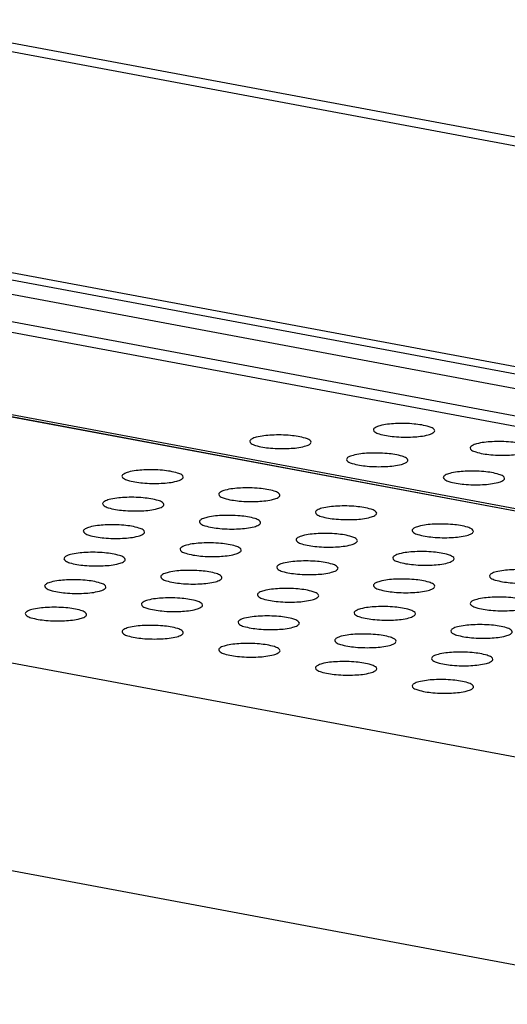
# Model space of a CAD drawing. Header units: millimetres. Extents: x 19192 to 20904, y 1507 to 2734.
# Tile 26 of 80: x 19821 to 19840, y 1627 to 1667. Entities that reach past the tile are written whole.
import ezdxf

# ---------------------------------------------------------------- set-up
doc = ezdxf.new("R2010")
doc.units = ezdxf.units.MM
doc.layers.add('02___PRT_ALL_AXES', color=7, linetype='Continuous')

msp = doc.modelspace()

# ---------------------------------------------------------------- linework, layer by layer
at = {"color": 7, "linetype": 'Continuous'}
for p, q in [((20024.58, 1618.28), (19194.439, 1773.526)), ((20024.249, 1617.752), (19194.108, 1772.998)), ((20025.196, 1616.457), (19192.996, 1772.088)), ((19193.209, 1771.633), (20025.409, 1616.002)), ((20066.845, 1604.783), (19284.294, 1751.135)), ((20066.848, 1604.79), (19284.328, 1751.136)), ((19284.539, 1751.202), (20066.879, 1604.889)), ((20063.704, 1595.328), (19262.454, 1745.177)), ((20060.429, 1587.455), (19256.094, 1737.881)), ((19612.31, 1705.071), (20025.134, 1627.868)), ((20023.915, 1627.724), (19611.091, 1704.927)), ((19610.429, 1696.049), (20023.253, 1618.846))]:
    msp.add_line(p, q, dxfattribs=at)
at = {"layer": '02___PRT_ALL_AXES', "color": 7, "linetype": 'Continuous'}
for points, knots in [([(19835.264, 1650.548), (19835.197, 1650.53), (19835.099, 1650.503), (19835.001, 1650.42), (19835, 1650.383)], [0, 0, 0, 0, 0.6489, 1, 1, 1, 1]), ([(19835, 1650.383), (19835, 1650.348), (19835.081, 1650.266), (19835.361, 1650.169), (19835.891, 1650.085), (19836.562, 1650.077), (19837.032, 1650.123), (19837.237, 1650.179)], [0, 0, 0, 0, 0.04474, 0.126624, 0.39482, 0.724745, 1, 1, 1, 1]), ([(19837.5, 1650.345), (19837.501, 1650.38), (19837.42, 1650.462), (19837.139, 1650.559), (19836.61, 1650.643), (19835.939, 1650.651), (19835.469, 1650.604), (19835.264, 1650.548)], [0, 0, 0, 0, 0.04474, 0.126624, 0.39482, 0.724745, 1, 1, 1, 1]), ([(19837.237, 1650.179), (19837.304, 1650.198), (19837.401, 1650.225), (19837.499, 1650.308), (19837.5, 1650.345)], [0, 0, 0, 0, 0.6489, 1, 1, 1, 1]), ([(19830.221, 1650.08), (19830.154, 1650.062), (19830.057, 1650.035), (19829.959, 1649.952), (19829.958, 1649.914)], [0, 0, 0, 0, 0.6489, 1, 1, 1, 1]), ([(19832.458, 1649.877), (19832.459, 1649.912), (19832.377, 1649.993), (19832.097, 1650.091), (19831.567, 1650.174), (19830.896, 1650.183), (19830.426, 1650.136), (19830.221, 1650.08)], [0, 0, 0, 0, 0.04474, 0.126624, 0.39482, 0.724745, 1, 1, 1, 1]), ([(19829.958, 1649.914), (19829.957, 1649.88), (19830.039, 1649.798), (19830.319, 1649.7), (19830.848, 1649.617), (19831.52, 1649.609), (19831.99, 1649.655), (19832.195, 1649.711)], [0, 0, 0, 0, 0.04474, 0.126624, 0.39482, 0.724745, 1, 1, 1, 1]), ([(19832.195, 1649.711), (19832.262, 1649.729), (19832.359, 1649.757), (19832.457, 1649.839), (19832.458, 1649.877)], [0, 0, 0, 0, 0.6489, 1, 1, 1, 1]), ([(19838.947, 1649.645), (19838.946, 1649.61), (19839.028, 1649.528), (19839.308, 1649.43), (19839.837, 1649.347), (19840.509, 1649.339), (19840.979, 1649.385), (19841.184, 1649.441)], [0, 0, 0, 0, 0.04474, 0.126624, 0.39482, 0.724745, 1, 1, 1, 1]), ([(19839.21, 1649.81), (19839.143, 1649.792), (19839.046, 1649.765), (19838.948, 1649.682), (19838.947, 1649.645)], [0, 0, 0, 0, 0.6489, 1, 1, 1, 1]), ([(19841.447, 1649.607), (19841.448, 1649.642), (19841.366, 1649.723), (19841.086, 1649.821), (19840.556, 1649.904), (19839.885, 1649.913), (19839.415, 1649.866), (19839.21, 1649.81)], [0, 0, 0, 0, 0.04474, 0.126624, 0.39482, 0.724745, 1, 1, 1, 1]), ([(19833.905, 1649.176), (19833.904, 1649.142), (19833.985, 1649.06), (19834.266, 1648.962), (19834.795, 1648.879), (19835.466, 1648.871), (19835.936, 1648.917), (19836.141, 1648.973)], [0, 0, 0, 0, 0.04474, 0.126624, 0.39482, 0.724745, 1, 1, 1, 1]), ([(19834.168, 1649.342), (19834.101, 1649.324), (19834.004, 1649.297), (19833.906, 1649.214), (19833.905, 1649.176)], [0, 0, 0, 0, 0.6489, 1, 1, 1, 1]), ([(19836.405, 1649.139), (19836.405, 1649.173), (19836.324, 1649.255), (19836.044, 1649.353), (19835.514, 1649.436), (19834.843, 1649.445), (19834.373, 1649.398), (19834.168, 1649.342)], [0, 0, 0, 0, 0.04474, 0.126624, 0.39482, 0.724745, 1, 1, 1, 1]), ([(19836.141, 1648.973), (19836.208, 1648.991), (19836.306, 1649.019), (19836.404, 1649.101), (19836.405, 1649.139)], [0, 0, 0, 0, 0.6489, 1, 1, 1, 1]), ([(19827.241, 1648.454), (19827.241, 1648.488), (19827.16, 1648.57), (19826.88, 1648.668), (19826.35, 1648.751), (19825.679, 1648.759), (19825.209, 1648.713), (19825.004, 1648.657)], [0, 0, 0, 0, 0.04474, 0.126624, 0.39482, 0.724745, 1, 1, 1, 1]), ([(19824.741, 1648.491), (19824.74, 1648.457), (19824.821, 1648.375), (19825.102, 1648.277), (19825.631, 1648.194), (19826.302, 1648.186), (19826.772, 1648.232), (19826.977, 1648.288)], [0, 0, 0, 0, 0.04474, 0.126624, 0.39482, 0.724745, 1, 1, 1, 1]), ([(19825.004, 1648.657), (19824.937, 1648.639), (19824.84, 1648.611), (19824.742, 1648.529), (19824.741, 1648.491)], [0, 0, 0, 0, 0.6489, 1, 1, 1, 1]), ([(19826.977, 1648.288), (19827.044, 1648.306), (19827.142, 1648.334), (19827.24, 1648.416), (19827.241, 1648.454)], [0, 0, 0, 0, 0.6489, 1, 1, 1, 1]), ([(19838.115, 1648.604), (19838.048, 1648.586), (19837.95, 1648.558), (19837.852, 1648.476), (19837.851, 1648.438)], [0, 0, 0, 0, 0.6489, 1, 1, 1, 1]), ([(19837.851, 1648.438), (19837.851, 1648.404), (19837.932, 1648.322), (19838.212, 1648.224), (19838.742, 1648.141), (19839.413, 1648.133), (19839.883, 1648.179), (19840.088, 1648.235)], [0, 0, 0, 0, 0.04474, 0.126624, 0.39482, 0.724745, 1, 1, 1, 1]), ([(19840.351, 1648.401), (19840.352, 1648.435), (19840.271, 1648.517), (19839.99, 1648.615), (19839.461, 1648.698), (19838.79, 1648.706), (19838.32, 1648.66), (19838.115, 1648.604)], [0, 0, 0, 0, 0.04474, 0.126624, 0.39482, 0.724745, 1, 1, 1, 1]), ([(19840.088, 1648.235), (19840.155, 1648.253), (19840.252, 1648.281), (19840.35, 1648.363), (19840.351, 1648.401)], [0, 0, 0, 0, 0.6489, 1, 1, 1, 1]), ([(19831.187, 1647.716), (19831.188, 1647.75), (19831.107, 1647.832), (19830.826, 1647.93), (19830.297, 1648.013), (19829.626, 1648.021), (19829.156, 1647.975), (19828.951, 1647.919)], [0, 0, 0, 0, 0.04474, 0.126624, 0.39482, 0.724745, 1, 1, 1, 1]), ([(19824.215, 1647.534), (19824.148, 1647.516), (19824.051, 1647.489), (19823.953, 1647.406), (19823.952, 1647.369)], [0, 0, 0, 0, 0.6489, 1, 1, 1, 1]), ([(19826.452, 1647.331), (19826.453, 1647.366), (19826.371, 1647.447), (19826.091, 1647.545), (19825.561, 1647.628), (19824.89, 1647.637), (19824.42, 1647.59), (19824.215, 1647.534)], [0, 0, 0, 0, 0.04474, 0.126624, 0.39482, 0.724745, 1, 1, 1, 1]), ([(19828.951, 1647.919), (19828.884, 1647.901), (19828.786, 1647.873), (19828.688, 1647.791), (19828.687, 1647.753)], [0, 0, 0, 0, 0.6489, 1, 1, 1, 1]), ([(19828.687, 1647.753), (19828.687, 1647.718), (19828.768, 1647.637), (19829.048, 1647.539), (19829.578, 1647.456), (19830.249, 1647.447), (19830.719, 1647.494), (19830.924, 1647.55)], [0, 0, 0, 0, 0.04474, 0.126624, 0.39482, 0.724745, 1, 1, 1, 1]), ([(19830.924, 1647.55), (19830.991, 1647.568), (19831.088, 1647.595), (19831.186, 1647.678), (19831.187, 1647.716)], [0, 0, 0, 0, 0.6489, 1, 1, 1, 1]), ([(19823.952, 1647.369), (19823.951, 1647.334), (19824.033, 1647.252), (19824.313, 1647.154), (19824.842, 1647.071), (19825.514, 1647.063), (19825.984, 1647.109), (19826.189, 1647.165)], [0, 0, 0, 0, 0.04474, 0.126624, 0.39482, 0.724745, 1, 1, 1, 1]), ([(19826.189, 1647.165), (19826.256, 1647.184), (19826.353, 1647.211), (19826.451, 1647.294), (19826.452, 1647.331)], [0, 0, 0, 0, 0.6489, 1, 1, 1, 1]), ([(19832.897, 1647.181), (19832.83, 1647.162), (19832.733, 1647.135), (19832.635, 1647.052), (19832.634, 1647.015)], [0, 0, 0, 0, 0.6489, 1, 1, 1, 1]), ([(19835.134, 1646.977), (19835.135, 1647.012), (19835.053, 1647.094), (19834.773, 1647.192), (19834.244, 1647.275), (19833.572, 1647.283), (19833.102, 1647.237), (19832.897, 1647.181)], [0, 0, 0, 0, 0.04474, 0.126624, 0.39482, 0.724745, 1, 1, 1, 1]), ([(19828.162, 1646.796), (19828.095, 1646.778), (19827.998, 1646.751), (19827.9, 1646.668), (19827.899, 1646.63)], [0, 0, 0, 0, 0.6489, 1, 1, 1, 1]), ([(19830.399, 1646.593), (19830.399, 1646.628), (19830.318, 1646.709), (19830.038, 1646.807), (19829.508, 1646.89), (19828.837, 1646.899), (19828.367, 1646.852), (19828.162, 1646.796)], [0, 0, 0, 0, 0.04474, 0.126624, 0.39482, 0.724745, 1, 1, 1, 1]), ([(19832.634, 1647.015), (19832.633, 1646.98), (19832.715, 1646.899), (19832.995, 1646.801), (19833.525, 1646.718), (19834.196, 1646.709), (19834.666, 1646.756), (19834.871, 1646.812)], [0, 0, 0, 0, 0.04474, 0.126624, 0.39482, 0.724745, 1, 1, 1, 1]), ([(19834.871, 1646.812), (19834.938, 1646.83), (19835.035, 1646.857), (19835.133, 1646.94), (19835.134, 1646.977)], [0, 0, 0, 0, 0.6489, 1, 1, 1, 1]), ([(19823.427, 1646.412), (19823.359, 1646.393), (19823.262, 1646.366), (19823.164, 1646.284), (19823.163, 1646.246)], [0, 0, 0, 0, 0.6489, 1, 1, 1, 1]), ([(19825.663, 1646.209), (19825.664, 1646.243), (19825.583, 1646.325), (19825.302, 1646.423), (19824.773, 1646.506), (19824.101, 1646.514), (19823.632, 1646.468), (19823.427, 1646.412)], [0, 0, 0, 0, 0.04474, 0.126624, 0.39482, 0.724745, 1, 1, 1, 1]), ([(19827.899, 1646.63), (19827.898, 1646.596), (19827.979, 1646.514), (19828.26, 1646.416), (19828.789, 1646.333), (19829.46, 1646.325), (19829.93, 1646.371), (19830.135, 1646.427)], [0, 0, 0, 0, 0.04474, 0.126624, 0.39482, 0.724745, 1, 1, 1, 1]), ([(19830.135, 1646.427), (19830.202, 1646.445), (19830.3, 1646.473), (19830.398, 1646.555), (19830.399, 1646.593)], [0, 0, 0, 0, 0.6489, 1, 1, 1, 1]), ([(19836.844, 1646.443), (19836.777, 1646.424), (19836.68, 1646.397), (19836.582, 1646.314), (19836.581, 1646.277)], [0, 0, 0, 0, 0.6489, 1, 1, 1, 1]), ([(19839.081, 1646.239), (19839.081, 1646.274), (19839, 1646.356), (19838.72, 1646.453), (19838.19, 1646.537), (19837.519, 1646.545), (19837.049, 1646.499), (19836.844, 1646.443)], [0, 0, 0, 0, 0.04474, 0.126624, 0.39482, 0.724745, 1, 1, 1, 1]), ([(19823.163, 1646.246), (19823.163, 1646.211), (19823.244, 1646.13), (19823.524, 1646.032), (19824.054, 1645.949), (19824.725, 1645.94), (19825.195, 1645.987), (19825.4, 1646.043)], [0, 0, 0, 0, 0.04474, 0.126624, 0.39482, 0.724745, 1, 1, 1, 1]), ([(19825.4, 1646.043), (19825.467, 1646.061), (19825.564, 1646.088), (19825.662, 1646.171), (19825.663, 1646.209)], [0, 0, 0, 0, 0.6489, 1, 1, 1, 1]), ([(19832.109, 1646.058), (19832.042, 1646.04), (19831.944, 1646.012), (19831.846, 1645.93), (19831.845, 1645.892)], [0, 0, 0, 0, 0.6489, 1, 1, 1, 1]), ([(19834.345, 1645.855), (19834.346, 1645.889), (19834.265, 1645.971), (19833.984, 1646.069), (19833.455, 1646.152), (19832.784, 1646.161), (19832.314, 1646.114), (19832.109, 1646.058)], [0, 0, 0, 0, 0.04474, 0.126624, 0.39482, 0.724745, 1, 1, 1, 1]), ([(19836.581, 1646.277), (19836.58, 1646.242), (19836.661, 1646.161), (19836.942, 1646.063), (19837.471, 1645.979), (19838.143, 1645.971), (19838.612, 1646.018), (19838.817, 1646.074)], [0, 0, 0, 0, 0.04474, 0.126624, 0.39482, 0.724745, 1, 1, 1, 1]), ([(19838.817, 1646.074), (19838.884, 1646.092), (19838.982, 1646.119), (19839.08, 1646.202), (19839.081, 1646.239)], [0, 0, 0, 0, 0.6489, 1, 1, 1, 1]), ([(19827.373, 1645.674), (19827.306, 1645.655), (19827.209, 1645.628), (19827.111, 1645.545), (19827.11, 1645.508)], [0, 0, 0, 0, 0.6489, 1, 1, 1, 1]), ([(19829.61, 1645.47), (19829.611, 1645.505), (19829.529, 1645.587), (19829.249, 1645.685), (19828.719, 1645.768), (19828.048, 1645.776), (19827.578, 1645.73), (19827.373, 1645.674)], [0, 0, 0, 0, 0.04474, 0.126624, 0.39482, 0.724745, 1, 1, 1, 1]), ([(19831.845, 1645.892), (19831.845, 1645.858), (19831.926, 1645.776), (19832.206, 1645.678), (19832.736, 1645.595), (19833.407, 1645.587), (19833.877, 1645.633), (19834.082, 1645.689)], [0, 0, 0, 0, 0.04474, 0.126624, 0.39482, 0.724745, 1, 1, 1, 1]), ([(19834.082, 1645.689), (19834.149, 1645.707), (19834.246, 1645.735), (19834.344, 1645.817), (19834.345, 1645.855)], [0, 0, 0, 0, 0.6489, 1, 1, 1, 1]), ([(19822.375, 1645.123), (19822.374, 1645.089), (19822.455, 1645.007), (19822.735, 1644.909), (19823.265, 1644.826), (19823.936, 1644.818), (19824.406, 1644.864), (19824.611, 1644.92)], [0, 0, 0, 0, 0.04474, 0.126624, 0.39482, 0.724745, 1, 1, 1, 1]), ([(19822.638, 1645.289), (19822.571, 1645.271), (19822.473, 1645.244), (19822.375, 1645.161), (19822.375, 1645.123)], [0, 0, 0, 0, 0.6489, 1, 1, 1, 1]), ([(19824.874, 1645.086), (19824.875, 1645.12), (19824.794, 1645.202), (19824.513, 1645.3), (19823.984, 1645.383), (19823.313, 1645.392), (19822.843, 1645.345), (19822.638, 1645.289)], [0, 0, 0, 0, 0.04474, 0.126624, 0.39482, 0.724745, 1, 1, 1, 1]), ([(19827.11, 1645.508), (19827.109, 1645.473), (19827.191, 1645.392), (19827.471, 1645.294), (19828, 1645.21), (19828.672, 1645.202), (19829.142, 1645.249), (19829.347, 1645.305)], [0, 0, 0, 0, 0.04474, 0.126624, 0.39482, 0.724745, 1, 1, 1, 1]), ([(19829.347, 1645.305), (19829.414, 1645.323), (19829.511, 1645.35), (19829.609, 1645.433), (19829.61, 1645.47)], [0, 0, 0, 0, 0.6489, 1, 1, 1, 1]), ([(19835.792, 1645.154), (19835.791, 1645.12), (19835.873, 1645.038), (19836.153, 1644.94), (19836.683, 1644.857), (19837.354, 1644.849), (19837.824, 1644.895), (19838.029, 1644.951)], [0, 0, 0, 0, 0.04474, 0.126624, 0.39482, 0.724745, 1, 1, 1, 1]), ([(19836.055, 1645.32), (19835.988, 1645.302), (19835.891, 1645.274), (19835.793, 1645.192), (19835.792, 1645.154)], [0, 0, 0, 0, 0.6489, 1, 1, 1, 1]), ([(19838.292, 1645.117), (19838.293, 1645.151), (19838.211, 1645.233), (19837.931, 1645.331), (19837.401, 1645.414), (19836.73, 1645.422), (19836.26, 1645.376), (19836.055, 1645.32)], [0, 0, 0, 0, 0.04474, 0.126624, 0.39482, 0.724745, 1, 1, 1, 1]), ([(19838.029, 1644.951), (19838.096, 1644.969), (19838.193, 1644.997), (19838.291, 1645.079), (19838.292, 1645.117)], [0, 0, 0, 0, 0.6489, 1, 1, 1, 1]), ([(19824.611, 1644.92), (19824.678, 1644.938), (19824.776, 1644.966), (19824.874, 1645.048), (19824.874, 1645.086)], [0, 0, 0, 0, 0.6489, 1, 1, 1, 1]), ([(19831.057, 1644.77), (19831.056, 1644.735), (19831.137, 1644.653), (19831.418, 1644.556), (19831.947, 1644.472), (19832.618, 1644.464), (19833.088, 1644.511), (19833.293, 1644.567)], [0, 0, 0, 0, 0.04474, 0.126624, 0.39482, 0.724745, 1, 1, 1, 1]), ([(19831.32, 1644.936), (19831.253, 1644.917), (19831.155, 1644.89), (19831.058, 1644.807), (19831.057, 1644.77)], [0, 0, 0, 0, 0.6489, 1, 1, 1, 1]), ([(19833.556, 1644.732), (19833.557, 1644.767), (19833.476, 1644.849), (19833.196, 1644.946), (19832.666, 1645.03), (19831.995, 1645.038), (19831.525, 1644.991), (19831.32, 1644.936)], [0, 0, 0, 0, 0.04474, 0.126624, 0.39482, 0.724745, 1, 1, 1, 1]), ([(19833.293, 1644.567), (19833.36, 1644.585), (19833.458, 1644.612), (19833.556, 1644.695), (19833.556, 1644.732)], [0, 0, 0, 0, 0.6489, 1, 1, 1, 1]), ([(19826.321, 1644.385), (19826.32, 1644.351), (19826.402, 1644.269), (19826.682, 1644.171), (19827.212, 1644.088), (19827.883, 1644.08), (19828.353, 1644.126), (19828.558, 1644.182)], [0, 0, 0, 0, 0.04474, 0.126624, 0.39482, 0.724745, 1, 1, 1, 1]), ([(19826.584, 1644.551), (19826.517, 1644.533), (19826.42, 1644.505), (19826.322, 1644.423), (19826.321, 1644.385)], [0, 0, 0, 0, 0.6489, 1, 1, 1, 1]), ([(19828.821, 1644.348), (19828.822, 1644.382), (19828.74, 1644.464), (19828.46, 1644.562), (19827.931, 1644.645), (19827.259, 1644.653), (19826.789, 1644.607), (19826.584, 1644.551)], [0, 0, 0, 0, 0.04474, 0.126624, 0.39482, 0.724745, 1, 1, 1, 1]), ([(19828.558, 1644.182), (19828.625, 1644.2), (19828.722, 1644.228), (19828.82, 1644.31), (19828.821, 1644.348)], [0, 0, 0, 0, 0.6489, 1, 1, 1, 1]), ([(19839.739, 1644.416), (19839.738, 1644.382), (19839.819, 1644.3), (19840.1, 1644.202), (19840.629, 1644.119), (19841.3, 1644.111), (19841.77, 1644.157), (19841.975, 1644.213)], [0, 0, 0, 0, 0.04474, 0.126624, 0.39482, 0.724745, 1, 1, 1, 1]), ([(19840.002, 1644.582), (19839.935, 1644.564), (19839.838, 1644.536), (19839.74, 1644.454), (19839.739, 1644.416)], [0, 0, 0, 0, 0.6489, 1, 1, 1, 1]), ([(19842.239, 1644.379), (19842.239, 1644.413), (19842.158, 1644.495), (19841.878, 1644.593), (19841.348, 1644.676), (19840.677, 1644.684), (19840.207, 1644.638), (19840.002, 1644.582)], [0, 0, 0, 0, 0.04474, 0.126624, 0.39482, 0.724745, 1, 1, 1, 1]), ([(19821.586, 1644.001), (19821.585, 1643.966), (19821.666, 1643.885), (19821.947, 1643.787), (19822.476, 1643.703), (19823.147, 1643.695), (19823.617, 1643.742), (19823.822, 1643.798)], [0, 0, 0, 0, 0.04474, 0.126624, 0.39482, 0.724745, 1, 1, 1, 1]), ([(19821.849, 1644.167), (19821.782, 1644.148), (19821.685, 1644.121), (19821.587, 1644.038), (19821.586, 1644.001)], [0, 0, 0, 0, 0.6489, 1, 1, 1, 1]), ([(19824.086, 1643.963), (19824.086, 1643.998), (19824.005, 1644.08), (19823.725, 1644.177), (19823.195, 1644.261), (19822.524, 1644.269), (19822.054, 1644.223), (19821.849, 1644.167)], [0, 0, 0, 0, 0.04474, 0.126624, 0.39482, 0.724745, 1, 1, 1, 1]), ([(19823.822, 1643.798), (19823.889, 1643.816), (19823.987, 1643.843), (19824.085, 1643.926), (19824.086, 1643.963)], [0, 0, 0, 0, 0.6489, 1, 1, 1, 1]), ([(19832.768, 1643.61), (19832.768, 1643.644), (19832.687, 1643.726), (19832.407, 1643.824), (19831.877, 1643.907), (19831.206, 1643.915), (19830.736, 1643.869), (19830.531, 1643.813)], [0, 0, 0, 0, 0.04474, 0.126624, 0.39482, 0.724745, 1, 1, 1, 1]), ([(19835.267, 1644.197), (19835.2, 1644.179), (19835.102, 1644.152), (19835.004, 1644.069), (19835.003, 1644.032)], [0, 0, 0, 0, 0.6489, 1, 1, 1, 1]), ([(19835.003, 1644.032), (19835.003, 1643.997), (19835.084, 1643.915), (19835.364, 1643.818), (19835.894, 1643.734), (19836.565, 1643.726), (19837.035, 1643.772), (19837.24, 1643.828)], [0, 0, 0, 0, 0.04474, 0.126624, 0.39482, 0.724745, 1, 1, 1, 1]), ([(19837.503, 1643.994), (19837.504, 1644.029), (19837.423, 1644.111), (19837.142, 1644.208), (19836.613, 1644.292), (19835.941, 1644.3), (19835.472, 1644.253), (19835.267, 1644.197)], [0, 0, 0, 0, 0.04474, 0.126624, 0.39482, 0.724745, 1, 1, 1, 1]), ([(19837.24, 1643.828), (19837.307, 1643.847), (19837.404, 1643.874), (19837.502, 1643.957), (19837.503, 1643.994)], [0, 0, 0, 0, 0.6489, 1, 1, 1, 1]), ([(19828.032, 1643.225), (19828.033, 1643.26), (19827.952, 1643.342), (19827.671, 1643.439), (19827.142, 1643.523), (19826.471, 1643.531), (19826.001, 1643.484), (19825.796, 1643.429)], [0, 0, 0, 0, 0.04474, 0.126624, 0.39482, 0.724745, 1, 1, 1, 1]), ([(19830.268, 1643.647), (19830.267, 1643.613), (19830.348, 1643.531), (19830.629, 1643.433), (19831.158, 1643.35), (19831.83, 1643.342), (19832.299, 1643.388), (19832.505, 1643.444)], [0, 0, 0, 0, 0.04474, 0.126624, 0.39482, 0.724745, 1, 1, 1, 1]), ([(19830.531, 1643.813), (19830.464, 1643.795), (19830.367, 1643.767), (19830.269, 1643.685), (19830.268, 1643.647)], [0, 0, 0, 0, 0.6489, 1, 1, 1, 1]), ([(19832.505, 1643.444), (19832.572, 1643.462), (19832.669, 1643.49), (19832.767, 1643.572), (19832.768, 1643.61)], [0, 0, 0, 0, 0.6489, 1, 1, 1, 1]), ([(19841.45, 1643.256), (19841.451, 1643.291), (19841.369, 1643.372), (19841.089, 1643.47), (19840.559, 1643.553), (19839.888, 1643.562), (19839.418, 1643.515), (19839.213, 1643.459)], [0, 0, 0, 0, 0.04474, 0.126624, 0.39482, 0.724745, 1, 1, 1, 1]), ([(19823.297, 1642.841), (19823.298, 1642.875), (19823.216, 1642.957), (19822.936, 1643.055), (19822.406, 1643.138), (19821.735, 1643.146), (19821.265, 1643.1), (19821.06, 1643.044)], [0, 0, 0, 0, 0.04474, 0.126624, 0.39482, 0.724745, 1, 1, 1, 1]), ([(19825.533, 1643.263), (19825.532, 1643.228), (19825.613, 1643.146), (19825.893, 1643.049), (19826.423, 1642.965), (19827.094, 1642.957), (19827.564, 1643.004), (19827.769, 1643.059)], [0, 0, 0, 0, 0.04474, 0.126624, 0.39482, 0.724745, 1, 1, 1, 1]), ([(19825.796, 1643.429), (19825.729, 1643.41), (19825.631, 1643.383), (19825.533, 1643.3), (19825.533, 1643.263)], [0, 0, 0, 0, 0.6489, 1, 1, 1, 1]), ([(19827.769, 1643.059), (19827.836, 1643.078), (19827.933, 1643.105), (19828.031, 1643.188), (19828.032, 1643.225)], [0, 0, 0, 0, 0.6489, 1, 1, 1, 1]), ([(19836.714, 1642.872), (19836.715, 1642.906), (19836.634, 1642.988), (19836.353, 1643.086), (19835.824, 1643.169), (19835.153, 1643.177), (19834.683, 1643.131), (19834.478, 1643.075)], [0, 0, 0, 0, 0.04474, 0.126624, 0.39482, 0.724745, 1, 1, 1, 1]), ([(19838.95, 1643.294), (19838.949, 1643.259), (19839.031, 1643.177), (19839.311, 1643.079), (19839.84, 1642.996), (19840.512, 1642.988), (19840.982, 1643.034), (19841.187, 1643.09)], [0, 0, 0, 0, 0.04474, 0.126624, 0.39482, 0.724745, 1, 1, 1, 1]), ([(19839.213, 1643.459), (19839.146, 1643.441), (19839.049, 1643.414), (19838.951, 1643.331), (19838.95, 1643.294)], [0, 0, 0, 0, 0.6489, 1, 1, 1, 1]), ([(19820.797, 1642.878), (19820.796, 1642.844), (19820.878, 1642.762), (19821.158, 1642.664), (19821.687, 1642.581), (19822.359, 1642.573), (19822.829, 1642.619), (19823.034, 1642.675)], [0, 0, 0, 0, 0.04474, 0.126624, 0.39482, 0.724745, 1, 1, 1, 1]), ([(19821.06, 1643.044), (19820.993, 1643.026), (19820.896, 1642.998), (19820.798, 1642.916), (19820.797, 1642.878)], [0, 0, 0, 0, 0.6489, 1, 1, 1, 1]), ([(19823.034, 1642.675), (19823.101, 1642.693), (19823.198, 1642.721), (19823.296, 1642.803), (19823.297, 1642.841)], [0, 0, 0, 0, 0.6489, 1, 1, 1, 1]), ([(19831.979, 1642.487), (19831.98, 1642.522), (19831.898, 1642.603), (19831.618, 1642.701), (19831.089, 1642.785), (19830.417, 1642.793), (19829.947, 1642.746), (19829.742, 1642.69)], [0, 0, 0, 0, 0.04474, 0.126624, 0.39482, 0.724745, 1, 1, 1, 1]), ([(19834.215, 1642.909), (19834.214, 1642.875), (19834.295, 1642.793), (19834.576, 1642.695), (19835.105, 1642.612), (19835.776, 1642.603), (19836.246, 1642.65), (19836.451, 1642.706)], [0, 0, 0, 0, 0.04474, 0.126624, 0.39482, 0.724745, 1, 1, 1, 1]), ([(19834.478, 1643.075), (19834.411, 1643.057), (19834.313, 1643.029), (19834.215, 1642.947), (19834.215, 1642.909)], [0, 0, 0, 0, 0.6489, 1, 1, 1, 1]), ([(19836.451, 1642.706), (19836.518, 1642.724), (19836.616, 1642.751), (19836.714, 1642.834), (19836.714, 1642.872)], [0, 0, 0, 0, 0.6489, 1, 1, 1, 1]), ([(19825.007, 1642.306), (19824.94, 1642.288), (19824.843, 1642.26), (19824.745, 1642.178), (19824.744, 1642.14)], [0, 0, 0, 0, 0.6489, 1, 1, 1, 1]), ([(19827.244, 1642.103), (19827.244, 1642.137), (19827.163, 1642.219), (19826.883, 1642.317), (19826.353, 1642.4), (19825.682, 1642.408), (19825.212, 1642.362), (19825.007, 1642.306)], [0, 0, 0, 0, 0.04474, 0.126624, 0.39482, 0.724745, 1, 1, 1, 1]), ([(19829.479, 1642.525), (19829.478, 1642.49), (19829.56, 1642.408), (19829.84, 1642.31), (19830.37, 1642.227), (19831.041, 1642.219), (19831.511, 1642.265), (19831.716, 1642.321)], [0, 0, 0, 0, 0.04474, 0.126624, 0.39482, 0.724745, 1, 1, 1, 1]), ([(19829.742, 1642.69), (19829.675, 1642.672), (19829.578, 1642.645), (19829.48, 1642.562), (19829.479, 1642.525)], [0, 0, 0, 0, 0.6489, 1, 1, 1, 1]), ([(19831.716, 1642.321), (19831.783, 1642.34), (19831.88, 1642.367), (19831.978, 1642.45), (19831.979, 1642.487)], [0, 0, 0, 0, 0.6489, 1, 1, 1, 1]), ([(19838.425, 1642.337), (19838.358, 1642.318), (19838.26, 1642.291), (19838.162, 1642.209), (19838.161, 1642.171)], [0, 0, 0, 0, 0.6489, 1, 1, 1, 1]), ([(19840.661, 1642.134), (19840.662, 1642.168), (19840.581, 1642.25), (19840.3, 1642.348), (19839.771, 1642.431), (19839.099, 1642.439), (19838.63, 1642.393), (19838.425, 1642.337)], [0, 0, 0, 0, 0.04474, 0.126624, 0.39482, 0.724745, 1, 1, 1, 1]), ([(19824.744, 1642.14), (19824.743, 1642.106), (19824.824, 1642.024), (19825.105, 1641.926), (19825.634, 1641.843), (19826.305, 1641.835), (19826.775, 1641.881), (19826.98, 1641.937)], [0, 0, 0, 0, 0.04474, 0.126624, 0.39482, 0.724745, 1, 1, 1, 1]), ([(19826.98, 1641.937), (19827.047, 1641.955), (19827.145, 1641.983), (19827.243, 1642.065), (19827.244, 1642.103)], [0, 0, 0, 0, 0.6489, 1, 1, 1, 1]), ([(19833.689, 1641.952), (19833.622, 1641.934), (19833.525, 1641.907), (19833.427, 1641.824), (19833.426, 1641.786)], [0, 0, 0, 0, 0.6489, 1, 1, 1, 1]), ([(19835.926, 1641.749), (19835.926, 1641.784), (19835.845, 1641.865), (19835.565, 1641.963), (19835.035, 1642.046), (19834.364, 1642.055), (19833.894, 1642.008), (19833.689, 1641.952)], [0, 0, 0, 0, 0.04474, 0.126624, 0.39482, 0.724745, 1, 1, 1, 1]), ([(19838.161, 1642.171), (19838.161, 1642.136), (19838.242, 1642.055), (19838.522, 1641.957), (19839.052, 1641.874), (19839.723, 1641.865), (19840.193, 1641.912), (19840.398, 1641.968)], [0, 0, 0, 0, 0.04474, 0.126624, 0.39482, 0.724745, 1, 1, 1, 1]), ([(19840.398, 1641.968), (19840.465, 1641.986), (19840.562, 1642.013), (19840.66, 1642.096), (19840.661, 1642.134)], [0, 0, 0, 0, 0.6489, 1, 1, 1, 1]), ([(19828.954, 1641.568), (19828.887, 1641.55), (19828.789, 1641.522), (19828.691, 1641.44), (19828.69, 1641.402)], [0, 0, 0, 0, 0.6489, 1, 1, 1, 1]), ([(19831.19, 1641.365), (19831.191, 1641.399), (19831.11, 1641.481), (19830.829, 1641.579), (19830.3, 1641.662), (19829.629, 1641.67), (19829.159, 1641.624), (19828.954, 1641.568)], [0, 0, 0, 0, 0.04474, 0.126624, 0.39482, 0.724745, 1, 1, 1, 1]), ([(19833.426, 1641.786), (19833.425, 1641.752), (19833.506, 1641.67), (19833.787, 1641.572), (19834.316, 1641.489), (19834.988, 1641.481), (19835.457, 1641.527), (19835.662, 1641.583)], [0, 0, 0, 0, 0.04474, 0.126624, 0.39482, 0.724745, 1, 1, 1, 1]), ([(19835.662, 1641.583), (19835.729, 1641.602), (19835.827, 1641.629), (19835.925, 1641.711), (19835.926, 1641.749)], [0, 0, 0, 0, 0.6489, 1, 1, 1, 1]), ([(19828.69, 1641.402), (19828.69, 1641.367), (19828.771, 1641.286), (19829.051, 1641.188), (19829.581, 1641.105), (19830.252, 1641.096), (19830.722, 1641.143), (19830.927, 1641.199)], [0, 0, 0, 0, 0.04474, 0.126624, 0.39482, 0.724745, 1, 1, 1, 1]), ([(19830.927, 1641.199), (19830.994, 1641.217), (19831.091, 1641.244), (19831.189, 1641.327), (19831.19, 1641.365)], [0, 0, 0, 0, 0.6489, 1, 1, 1, 1]), ([(19837.636, 1641.214), (19837.569, 1641.196), (19837.471, 1641.169), (19837.373, 1641.086), (19837.373, 1641.048)], [0, 0, 0, 0, 0.6489, 1, 1, 1, 1]), ([(19839.872, 1641.011), (19839.873, 1641.045), (19839.792, 1641.127), (19839.511, 1641.225), (19838.982, 1641.308), (19838.311, 1641.317), (19837.841, 1641.27), (19837.636, 1641.214)], [0, 0, 0, 0, 0.04474, 0.126624, 0.39482, 0.724745, 1, 1, 1, 1]), ([(19832.9, 1640.83), (19832.833, 1640.811), (19832.736, 1640.784), (19832.638, 1640.701), (19832.637, 1640.664)], [0, 0, 0, 0, 0.6489, 1, 1, 1, 1]), ([(19835.137, 1640.626), (19835.138, 1640.661), (19835.056, 1640.743), (19834.776, 1640.841), (19834.247, 1640.924), (19833.575, 1640.932), (19833.105, 1640.886), (19832.9, 1640.83)], [0, 0, 0, 0, 0.04474, 0.126624, 0.39482, 0.724745, 1, 1, 1, 1]), ([(19837.373, 1641.048), (19837.372, 1641.014), (19837.453, 1640.932), (19837.734, 1640.834), (19838.263, 1640.751), (19838.934, 1640.743), (19839.404, 1640.789), (19839.609, 1640.845)], [0, 0, 0, 0, 0.04474, 0.126624, 0.39482, 0.724745, 1, 1, 1, 1]), ([(19839.609, 1640.845), (19839.676, 1640.863), (19839.774, 1640.891), (19839.872, 1640.973), (19839.872, 1641.011)], [0, 0, 0, 0, 0.6489, 1, 1, 1, 1]), ([(19832.637, 1640.664), (19832.636, 1640.629), (19832.718, 1640.548), (19832.998, 1640.45), (19833.528, 1640.367), (19834.199, 1640.358), (19834.669, 1640.405), (19834.874, 1640.461)], [0, 0, 0, 0, 0.04474, 0.126624, 0.39482, 0.724745, 1, 1, 1, 1]), ([(19834.874, 1640.461), (19834.941, 1640.479), (19835.038, 1640.506), (19835.136, 1640.589), (19835.137, 1640.626)], [0, 0, 0, 0, 0.6489, 1, 1, 1, 1]), ([(19836.584, 1639.926), (19836.583, 1639.891), (19836.664, 1639.81), (19836.945, 1639.712), (19837.474, 1639.628), (19838.145, 1639.62), (19838.615, 1639.667), (19838.82, 1639.723)], [0, 0, 0, 0, 0.04474, 0.126624, 0.39482, 0.724745, 1, 1, 1, 1]), ([(19836.847, 1640.092), (19836.78, 1640.073), (19836.683, 1640.046), (19836.585, 1639.963), (19836.584, 1639.926)], [0, 0, 0, 0, 0.6489, 1, 1, 1, 1]), ([(19839.084, 1639.888), (19839.084, 1639.923), (19839.003, 1640.005), (19838.723, 1640.102), (19838.193, 1640.186), (19837.522, 1640.194), (19837.052, 1640.148), (19836.847, 1640.092)], [0, 0, 0, 0, 0.04474, 0.126624, 0.39482, 0.724745, 1, 1, 1, 1]), ([(19838.82, 1639.723), (19838.887, 1639.741), (19838.985, 1639.768), (19839.083, 1639.851), (19839.084, 1639.888)], [0, 0, 0, 0, 0.6489, 1, 1, 1, 1])]:
    msp.add_open_spline(points, degree=3, knots=knots, dxfattribs=at)

doc.saveas('drawing.dxf')
